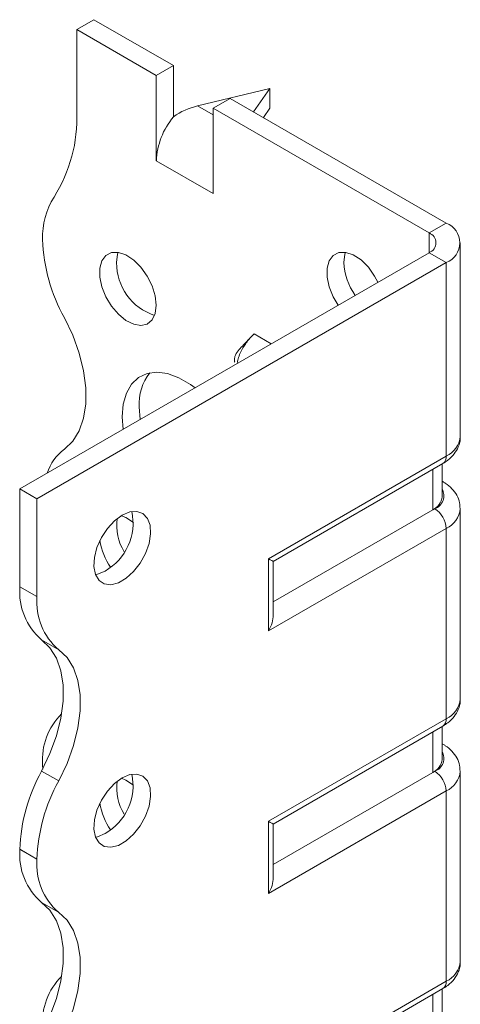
# Model space of a CAD drawing. Header units: millimetres. Extents: x 0 to 210, y 0 to 297.
# Tile 5 of 7: x 134 to 148, y 126 to 156. Entities that reach past the tile are written whole.
import ezdxf

# ---------------------------------------------------------------- set-up
doc = ezdxf.new("R2010")
doc.units = ezdxf.units.MM

msp = doc.modelspace()

# ---------------------------------------------------------------- linework, layer by layer
at = {"color": 7, "linetype": 'Continuous', "lineweight": 15}
for p, q in [((135.745, 156.003), (136.275, 156.309)), ((138.75, 154.88), (136.275, 156.309)), ((135.745, 156.003), (135.745, 153.439)), ((138.22, 154.574), (135.745, 156.003)), ((138.75, 154.88), (138.22, 154.574)), ((138.75, 153.287), (138.75, 154.88)), ((138.22, 151.92), (138.22, 154.574)), ((141.755, 154.166), (139.501, 153.63)), ((141.24, 153.443), (141.755, 154.166)), ((141.755, 154.166), (141.755, 153.553)), ((139.987, 153.554), (140.518, 153.86)), ((147.235, 149.982), (140.518, 153.86)), ((139.501, 153.63), (139.987, 153.349)), ((139.987, 150.9), (139.987, 153.554)), ((146.705, 149.676), (139.987, 153.554)), ((141.755, 153.553), (141.549, 153.264)), ((138.22, 151.92), (139.987, 150.9)), ((146.705, 149.676), (147.235, 149.982)), ((146.705, 149.676), (146.705, 149.063)), ((147.675, 143.348), (147.675, 149.37)), ((133.977, 141.716), (146.705, 149.063)), ((146.705, 149.063), (147.235, 148.757)), ((134.507, 141.41), (147.235, 148.757)), ((147.235, 142.735), (147.235, 148.757)), ((141.796, 146.229), (141.26, 146.538)), ((137.689, 144.265), (137.717, 143.875)), ((141.709, 139.545), (147.235, 142.735)), ((141.856, 139.461), (147.132, 142.506)), ((147.109, 141.472), (147.109, 142.493)), ((146.816, 141.064), (146.816, 142.324)), ((147.132, 141.943), (147.109, 141.957)), ((134.507, 141.41), (133.977, 141.716)), ((133.977, 138.674), (133.977, 141.716)), ((134.507, 138.368), (134.507, 141.41)), ((146.816, 141.064), (141.856, 138.201)), ((146.882, 141.102), (146.816, 141.064)), ((147.675, 135.182), (147.675, 141.102)), ((147.235, 140.49), (141.709, 137.3)), ((147.235, 134.57), (147.235, 140.49)), ((141.709, 137.3), (141.709, 139.545)), ((141.856, 137.792), (141.856, 139.461)), ((133.977, 138.674), (134.507, 138.368)), ((135.183, 136.717), (134.652, 137.023)), ((141.709, 131.38), (147.235, 134.57)), ((141.856, 131.295), (147.132, 134.341)), ((146.816, 132.899), (146.816, 134.159)), ((147.109, 133.307), (147.109, 134.328)), ((147.132, 133.778), (147.109, 133.791)), ((134.652, 132.94), (135.183, 132.634)), ((134.684, 133.14), (134.687, 133.005)), ((146.816, 132.899), (141.856, 130.035)), ((146.882, 132.937), (146.816, 132.899)), ((147.675, 127.017), (147.675, 132.937)), ((147.235, 132.324), (141.709, 129.134)), ((147.235, 126.404), (147.235, 132.324)), ((141.709, 129.134), (141.709, 131.38)), ((141.856, 129.627), (141.856, 131.295)), ((134.507, 130.202), (133.977, 130.509)), ((133.977, 130.508), (133.977, 130.509)), ((133.977, 130.508), (134.507, 130.202)), ((134.507, 130.202), (134.507, 130.202)), ((135.182, 128.551), (134.652, 128.857)), ((141.709, 123.214), (147.235, 126.404)), ((141.856, 123.13), (147.132, 126.176)), ((147.109, 125.141), (147.109, 126.162)), ((146.816, 124.733), (146.816, 125.993))]:
    msp.add_line(p, q, dxfattribs=at)
at = {"color": 7, "linetype": 'Continuous', "lineweight": 15, "flags": 128}
for points in [[(138.22, 147.429), (138.187, 147.724), (138.091, 148.034), (137.939, 148.337), (137.742, 148.611), (137.516, 148.835), (137.275, 148.993), (137.04, 149.072), (136.826, 149.068), (136.65, 148.98), (136.525, 148.814), (136.46, 148.584), (136.46, 148.306), (136.525, 148.001), (136.65, 147.691), (136.826, 147.4), (137.04, 147.149), (137.275, 146.956), (137.516, 146.837), (137.742, 146.799), (137.939, 146.845), (138.091, 146.973), (138.187, 147.173), (138.22, 147.429)], [(137.035, 149.073), (137.015, 149.013), (136.982, 148.756)], [(145.114, 148.145), (145.01, 148.338), (144.814, 148.612), (144.587, 148.836), (144.347, 148.993), (144.111, 149.073), (143.897, 149.068), (143.721, 148.98), (143.596, 148.815), (143.531, 148.585), (143.531, 148.307), (143.596, 148.002), (143.721, 147.692), (143.876, 147.43)], [(144.106, 149.074), (144.086, 149.013), (144.053, 148.757)], [(135.359, 142.956), (135.619, 143.202), (135.82, 143.524), (135.957, 143.916), (136.026, 144.365), (136.026, 144.861), (135.957, 145.391), (135.82, 145.94), (135.619, 146.494), (135.359, 147.039)], [(139.429, 144.863), (139.283, 144.969), (138.924, 145.176), (138.571, 145.303), (138.237, 145.347), (137.932, 145.305), (137.667, 145.179), (137.45, 144.973), (137.29, 144.694), (137.192, 144.353), (137.159, 143.959), (137.186, 143.568)], [(147.132, 141.943), (147.132, 141.943), (147.109, 141.954)], [(137.159, 140.899), (136.921, 140.724), (136.7, 140.485), (136.513, 140.202), (136.374, 139.895), (136.294, 139.586), (136.277, 139.3), (136.326, 139.056), (136.437, 138.873), (136.601, 138.765), (136.807, 138.739), (137.039, 138.798), (137.279, 138.937), (137.511, 139.145), (137.717, 139.409), (137.881, 139.707), (137.992, 140.017), (138.041, 140.318), (138.024, 140.586), (137.944, 140.801), (137.805, 140.948), (137.618, 141.016), (137.397, 140.999), (137.159, 140.899)], [(137.512, 140.672), (137.275, 140.827), (137.134, 140.884)], [(141.709, 139.545), (141.765, 139.513), (141.809, 139.488), (141.839, 139.47), (141.854, 139.462), (141.856, 139.461)], [(136.629, 139.164), (136.39, 139.064), (136.328, 139.051)], [(134.652, 137.023), (134.912, 136.777), (135.113, 136.455), (135.25, 136.064), (135.319, 135.614), (135.319, 135.118), (135.25, 134.589), (135.113, 134.039), (134.912, 133.485), (134.652, 132.94)], [(135.183, 132.634), (135.442, 133.179), (135.643, 133.733), (135.78, 134.282), (135.849, 134.812), (135.849, 135.308), (135.78, 135.757), (135.643, 136.149), (135.442, 136.471), (135.183, 136.717)], [(147.132, 133.778), (147.132, 133.778), (147.109, 133.789)], [(137.159, 132.734), (136.921, 132.558), (136.7, 132.32), (136.513, 132.037), (136.374, 131.729), (136.294, 131.421), (136.277, 131.134), (136.326, 130.89), (136.437, 130.707), (136.601, 130.599), (136.807, 130.573), (137.039, 130.632), (137.279, 130.771), (137.511, 130.98), (137.717, 131.243), (137.881, 131.541), (137.992, 131.852), (138.041, 132.152), (138.024, 132.42), (137.944, 132.636), (137.805, 132.783), (137.618, 132.85), (137.397, 132.833), (137.159, 132.734)], [(137.512, 132.507), (137.275, 132.662), (137.134, 132.719)], [(141.709, 131.38), (141.765, 131.347), (141.809, 131.322), (141.839, 131.305), (141.854, 131.296), (141.856, 131.295)], [(136.629, 130.998), (136.39, 130.899), (136.328, 130.886)], [(134.652, 128.857), (134.912, 128.612), (135.113, 128.29), (135.249, 127.898), (135.319, 127.449), (135.319, 126.953), (135.25, 126.423), (135.113, 125.874), (134.912, 125.32), (134.652, 124.774)], [(135.183, 124.468), (135.442, 125.013), (135.643, 125.568), (135.78, 126.117), (135.849, 126.647), (135.849, 127.143), (135.78, 127.592), (135.643, 127.983), (135.442, 128.306), (135.182, 128.551)]]:
    msp.add_lwpolyline(points, dxfattribs=at)
at = {"color": 7, "linetype": 'Continuous', "lineweight": 15}
for centre, radius, start, end in [((131.141, 153.251), 4.608, 327.7485, 2.3387), ((140.52, 151.814), 2.302, 140.2279, 177.3607), ((136.985, 149.563), 2.303, 147.7416, 182.2983), ((147.003, 149.37), 0.655, 290.7834, 69.2166), ((139.993, 149.636), 5.312, 181.7823, 209.2631), ((146.589, 149.37), 0.327, 290.7834, 69.2166), ((138.704, 148.748), 1.722, 179.7462, 251.8174), ((145.953, 148.843), 1.901, 182.604, 215.5928), ((139.224, 144.37), 1.539, 141.5377, 183.8882), ((146.924, 143.422), 0.754, 294.3747, 354.3052), ((136.299, 141.72), 1.553, 127.2348, 161.8283), ((146.99, 142.708), 0.246, 305.0133, 6.2988), ((146.608, 141.522), 0.503, 294.3747, 354.3052), ((146.732, 141.506), 0.431, 290.2669, 29.2057), ((135.774, 140.659), 1.722, 299.7469, 11.822), ((146.468, 140.455), 0.768, 2.6055, 57.3945), ((146.939, 141.166), 0.738, 293.6751, 355.2184), ((138.582, 140.585), 1.594, 172.5581, 211.085), ((138.429, 140.412), 1.988, 188.7871, 214.7522), ((135.93, 138.509), 1.96, 175.1643, 229.312), ((136.461, 138.203), 1.96, 175.1643, 229.312), ((146.924, 135.257), 0.754, 294.3747, 354.3052), ((136.687, 133.296), 2.009, 134.7177, 184.4772), ((146.99, 134.543), 0.246, 305.0133, 6.2988), ((146.732, 133.341), 0.431, 290.2669, 29.2057), ((146.608, 133.357), 0.503, 294.3747, 354.3052), ((139.286, 130.343), 5.312, 150.7369, 178.2177), ((146.468, 132.289), 0.768, 2.6055, 57.3945), ((146.939, 133.001), 0.738, 293.6751, 355.2184), ((139.817, 130.037), 5.312, 150.7369, 178.2177), ((135.774, 132.494), 1.722, 299.7469, 11.822), ((138.582, 132.42), 1.594, 172.5581, 211.085), ((138.429, 132.246), 1.988, 188.7871, 214.7522), ((135.929, 130.343), 1.959, 175.1625, 229.3233), ((136.459, 130.037), 1.959, 175.1625, 229.3233), ((146.924, 127.092), 0.754, 294.3747, 354.3052), ((136.687, 125.131), 2.009, 134.7177, 184.4772), ((146.99, 126.377), 0.246, 305.0133, 6.2988)]:
    msp.add_arc(centre, radius, start, end, dxfattribs=at)
for centre, major_axis, ratio, start_param, end_param in [((139.501, 152.405), (1.39, 0.796), 0.717477, 1.181016, 1.704614), ((141.356, 137.504), (0.354, 0.612), 0.577335, 4.71243, 5.497828), ((141.356, 129.338), (0.354, 0.612), 0.577335, 4.71243, 5.497828)]:
    msp.add_ellipse(centre, major_axis=major_axis, ratio=ratio, start_param=start_param, end_param=end_param, dxfattribs=at)
for points, knots in [([(141.099, 146.379), (141.056, 146.329), (140.959, 146.216), (140.829, 146.099), (140.721, 145.967), (140.671, 145.851), (140.655, 145.786), (140.649, 145.743), (140.648, 145.712), (140.649, 145.693), (140.651, 145.678), (140.655, 145.666), (140.659, 145.66), (140.662, 145.663), (140.662, 145.663)], [0, 0, 0, 0, 0.2029181, 0.4625746, 0.6884787, 0.7914544, 0.8377861, 0.8748968, 0.9053843, 0.9193144, 0.9330631, 0.9622972, 0.9975784, 1, 1, 1, 1]), ([(141.26, 146.538), (141.204, 146.483), (141.066, 146.346), (140.885, 146.065), (140.765, 145.807), (140.744, 145.672), (140.74, 145.646)], [0, 0, 0, 0, 0.232878, 0.575662, 0.918456, 1, 1, 1, 1]), ([(147.132, 142.506), (147.184, 142.54), (147.317, 142.623), (147.488, 142.793), (147.617, 143.018), (147.679, 143.209), (147.668, 143.318), (147.666, 143.344)], [0, 0, 0, 0, 0.173731, 0.438011, 0.685202, 0.924281, 1, 1, 1, 1]), ([(147.665, 141.105), (147.665, 141.165), (147.664, 141.311), (147.572, 141.527), (147.419, 141.734), (147.261, 141.865), (147.157, 141.928), (147.132, 141.943)], [0, 0, 0, 0, 0.17483, 0.418695, 0.661843, 0.917929, 1, 1, 1, 1]), ([(147.132, 134.341), (147.184, 134.374), (147.317, 134.458), (147.488, 134.628), (147.617, 134.853), (147.679, 135.044), (147.668, 135.153), (147.666, 135.179)], [0, 0, 0, 0, 0.1737311, 0.4380107, 0.6852015, 0.9242809, 1, 1, 1, 1]), ([(147.665, 132.939), (147.665, 133), (147.664, 133.146), (147.572, 133.361), (147.419, 133.568), (147.261, 133.7), (147.157, 133.763), (147.132, 133.778)], [0, 0, 0, 0, 0.17483, 0.418695, 0.661843, 0.917929, 1, 1, 1, 1]), ([(147.132, 126.176), (147.184, 126.209), (147.317, 126.292), (147.488, 126.463), (147.617, 126.687), (147.679, 126.879), (147.668, 126.987), (147.666, 127.013)], [0, 0, 0, 0, 0.173731, 0.438011, 0.685202, 0.924281, 1, 1, 1, 1])]:
    msp.add_open_spline(points, degree=3, knots=knots, dxfattribs=at)

doc.saveas('drawing.dxf')
